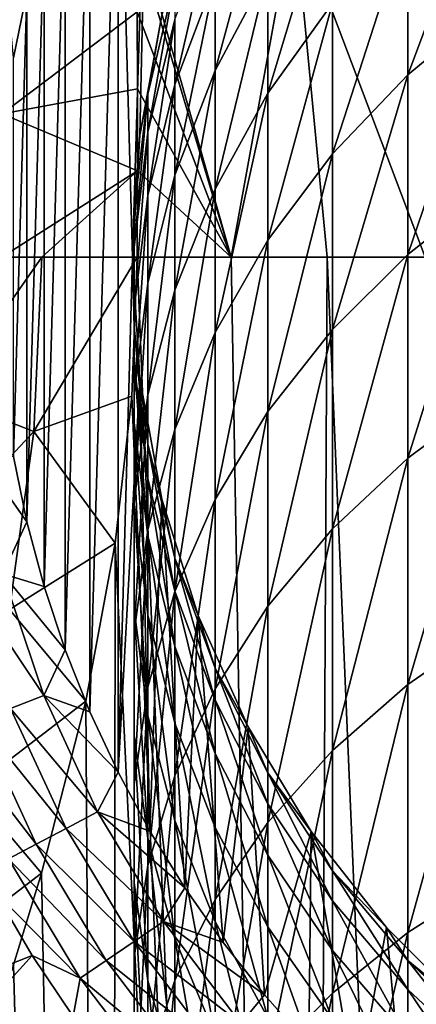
# Model space of a CAD drawing. Header units: metres. Extents: x -109 to 109, y -314 to 82.
# Tile 105 of 191: x -14.45 to -9.35, y -9.61 to 3.05. Entities that reach past the tile are written whole.
import ezdxf

# ---------------------------------------------------------------- set-up
doc = ezdxf.new("R2010")
doc.units = ezdxf.units.M
doc.layers.add('solid_504261_XXX', color=7, linetype='CONTINUOUS')

msp = doc.modelspace()

# ---------------------------------------------------------------- linework, layer by layer
at = {"layer": 'solid_504261_XXX'}
for points in [[(-12.999988, 0, 82.546997), (-13.186364, 6.625664, 82.546997), (-12.778616, 7.381485, 82.546997)], [(-12.905215, 1.566977, 82.546997), (-12.999988, 0, 82.546997), (-12.778616, 7.381485, 82.546997)], [(-12.622231, 3.111101, 82.546997), (-12.905215, 1.566977, 82.546997), (-12.778616, 7.381485, 82.546997)], [(-13.54952, -5.847225, 82.546997), (-13.549511, 5.847243, 82.546997), (-13.186364, 6.625664, 82.546997)], [(-13.186373, -6.625647, 82.546997), (-13.54952, -5.847225, 82.546997), (-13.186364, 6.625664, 82.546997)], [(-12.999988, 0, 82.546997), (-13.186373, -6.625647, 82.546997), (-13.186364, 6.625664, 82.546997)], [(-13.866666, -5.049242, 82.546997), (-13.866659, 5.049261, 82.546997), (-13.549511, 5.847243, 82.546997)], [(-13.54952, -5.847225, 82.546997), (-13.866666, -5.049242, 82.546997), (-13.549511, 5.847243, 82.546997)], [(-9.455857, 2.343989, 29.739323), (-9.455857, 4.324812, 33.762779), (-8.356239, 5.273816, 33.343651)], [(-8.356239, 3.254882, 29.242786), (-9.455857, 2.343989, 29.739323), (-8.356239, 5.273816, 33.343651)], [(-14.136859, -4.234219, 82.546997), (-14.136853, 4.234238, 82.546997), (-13.866659, 5.049261, 82.546997)], [(-13.866666, -5.049242, 82.546997), (-14.136859, -4.234219, 82.546997), (-13.866659, 5.049261, 82.546997)], [(-11.93681, 2.399178, 39.16885), (-11.93681, 3.596235, 43.164276), (-11.25833, 4.905367, 42.8307)], [(-11.25833, 3.676063, 38.727638), (-11.93681, 2.399178, 39.16885), (-11.25833, 4.905367, 42.8307)], [(-11.25833, 2.110054, 34.740921), (-11.25833, 3.676063, 38.727638), (-10.427602, 4.869866, 38.315136)], [(-10.427602, 3.26545, 34.230644), (-11.25833, 2.110054, 34.740921), (-10.427602, 4.869866, 38.315136)], [(-10.918498, 4.458347, 210.560196), (-9.233409, 0, 211.163422), (-8.800163, 4.579325, 211.336365)], [(-12.962188, 4.32166, 209.619781), (-11.732738, 0, 210.160141), (-10.918498, 4.458347, 210.560196)], [(-12.453864, 2.219627, 43.515049), (-12.453864, 3.056144, 47.480522), (-11.93681, 4.457139, 47.245358)], [(-11.93681, 3.596235, 43.164276), (-12.453864, 2.219627, 43.515049), (-11.93681, 4.457139, 47.245358)], [(-10.918498, 4.458347, 210.560196), (-11.732738, 0, 210.160141), (-10.495441, 0, 210.691513)], [(-10.918498, 4.458347, 210.560196), (-10.495441, 0, 210.691513), (-9.233409, 0, 211.163422)], [(-12.954541, 4.083166, 209.617798), (-11.732738, 0, 210.160141), (-12.962188, 4.32166, 209.619781)], [(-10.427602, 1.327169, 30.293602), (-10.427602, 3.26545, 34.230644), (-9.455857, 4.324812, 33.762779)], [(-9.455857, 2.343989, 29.739323), (-10.427602, 1.327169, 30.293602), (-9.455857, 4.324812, 33.762779)], [(-14.359243, -3.404671, 82.546997), (-14.359239, 3.404691, 82.546997), (-14.136853, 4.234238, 82.546997)], [(-14.136859, -4.234219, 82.546997), (-14.359243, -3.404671, 82.546997), (-14.136853, 4.234238, 82.546997)], [(-14.670305, 4.07319, 82.583717), (-14.359239, 3.404691, 82.546997), (-14.532991, 2.563518, 82.546997)], [(-12.954541, 4.083166, 209.617798), (-12.939107, 3.155512, 209.605286), (-11.732738, 0, 210.160141)], [(-11.93681, 0.874249, 35.286713), (-11.93681, 2.399178, 39.16885), (-11.25833, 3.676063, 38.727638)], [(-11.25833, 2.110054, 34.740921), (-11.93681, 0.874249, 35.286713), (-11.25833, 3.676063, 38.727638)], [(-14.69627, 3.604052, 208.637894), (-14.679689, 1.843857, 208.606918), (-12.939107, 3.155512, 209.605286)], [(-12.622244, 3.111104, 55.547001), (-12.453864, 3.560245, 51.501797), (-12.802501, 2.094307, 51.623913)], [(-12.802501, 1.605424, 47.724033), (-12.802501, 2.094307, 51.623913), (-12.453864, 3.560245, 51.501797)], [(-12.453864, 3.056144, 47.480522), (-12.802501, 1.605424, 47.724033), (-12.453864, 3.560245, 51.501797)], [(-12.453864, 1.05648, 39.632801), (-12.453864, 2.219627, 43.515049), (-11.93681, 3.596235, 43.164276)], [(-11.93681, 2.399178, 39.16885), (-12.453864, 1.05648, 39.632801), (-11.93681, 3.596235, 43.164276)], [(-14.532995, -2.563499, 82.546997), (-14.532991, 2.563518, 82.546997), (-14.359239, 3.404691, 82.546997)], [(-14.359243, -3.404671, 82.546997), (-14.532995, -2.563499, 82.546997), (-14.359239, 3.404691, 82.546997)], [(-11.25833, 0.218172, 30.898127), (-11.25833, 2.110054, 34.740921), (-10.427602, 3.26545, 34.230644)], [(-10.427602, 1.327169, 30.293602), (-11.25833, 0.218172, 30.898127), (-10.427602, 3.26545, 34.230644)], [(-9.455857, 0.035675, 25.894388), (-9.455857, 2.343989, 29.739323), (-8.356239, 3.254882, 29.242786)], [(-8.356239, 0.902156, 25.323875), (-9.455857, 0.035675, 25.894388), (-8.356239, 3.254882, 29.242786)], [(-14.679689, 1.843857, 208.606918), (-12.93536, 2.165769, 209.590134), (-12.939107, 3.155512, 209.605286)], [(-12.939107, 3.155512, 209.605286), (-12.93536, 2.165769, 209.590134), (-11.732738, 0, 210.160141)], [(-12.905215, 1.566977, 55.547001), (-12.622244, 3.111104, 55.547001), (-12.802501, 2.094307, 51.623913)], [(-12.622231, 3.111101, 82.546997), (-12.622244, 3.111104, 55.547001), (-12.905215, 1.566977, 55.547001)], [(-12.622231, 3.111101, 82.546997), (-12.905215, 1.566977, 55.547001), (-12.905215, 1.566977, 82.546997)], [(-12.802501, 0.794159, 43.878269), (-12.802501, 1.605424, 47.724033), (-12.453864, 3.056144, 47.480522)], [(-12.453864, 2.219627, 43.515049), (-12.802501, 0.794159, 43.878269), (-12.453864, 3.056144, 47.480522)], [(-12.453864, -0.425252, 35.860638), (-12.453864, 1.05648, 39.632801), (-11.93681, 2.399178, 39.16885)], [(-11.93681, 0.874249, 35.286713), (-12.453864, -0.425252, 35.860638), (-11.93681, 2.399178, 39.16885)], [(-10.427602, -0.931569, 26.531244), (-10.427602, 1.327169, 30.293602), (-9.455857, 2.343989, 29.739323)], [(-9.455857, 0.035675, 25.894388), (-10.427602, -0.931569, 26.531244), (-9.455857, 2.343989, 29.739323)], [(-14.679689, 1.843857, 208.606918), (-12.935171, 1.10805, 209.57811), (-12.93536, 2.165769, 209.590134)], [(-12.93536, 2.165769, 209.590134), (-12.935171, 1.10805, 209.57811), (-11.732738, 0, 210.160141)], [(-12.802501, -0.333875, 40.11322), (-12.802501, 0.794159, 43.878269), (-12.453864, 2.219627, 43.515049)], [(-12.453864, 1.05648, 39.632801), (-12.802501, -0.333875, 40.11322), (-12.453864, 2.219627, 43.515049)], [(-12.905215, 1.566977, 55.547001), (-12.802501, 2.094307, 51.623913), (-12.978006, 0.597946, 51.748562)], [(-12.978006, 0.124597, 47.972599), (-12.978006, 0.597946, 51.748562), (-12.802501, 2.094307, 51.623913)], [(-12.802501, 1.605424, 47.724033), (-12.978006, 0.124597, 47.972599), (-12.802501, 2.094307, 51.623913)], [(-11.93681, -0.968004, 31.544724), (-11.93681, 0.874249, 35.286713), (-11.25833, 2.110054, 34.740921)], [(-11.25833, 0.218172, 30.898127), (-11.93681, -0.968004, 31.544724), (-11.25833, 2.110054, 34.740921)], [(-14.679689, 1.843857, 208.606918), (-14.681132, 0, 208.589462), (-12.935171, 1.10805, 209.57811)], [(-13, 0, 55.547001), (-12.905215, 1.566977, 55.547001), (-12.978006, 0.597946, 51.748562)], [(-12.905215, 1.566977, 82.546997), (-12.905215, 1.566977, 55.547001), (-13, 0, 55.547001)], [(-12.905215, 1.566977, 82.546997), (-13, 0, 55.547001), (-12.999988, 0, 82.546997)], [(-12.978006, -0.660891, 44.249027), (-12.978006, 0.124597, 47.972599), (-12.802501, 1.605424, 47.724033)], [(-12.802501, 0.794159, 43.878269), (-12.978006, -0.660891, 44.249027), (-12.802501, 1.605424, 47.724033)], [(-11.25833, -1.986495, 27.225834), (-11.25833, 0.218172, 30.898127), (-10.427602, 1.327169, 30.293602)], [(-10.427602, -0.931569, 26.531244), (-11.25833, -1.986495, 27.225834), (-10.427602, 1.327169, 30.293602)], [(-14.681132, 0, 208.589462), (-14.16725, -0.000001, 208.896164), (-12.935171, 1.10805, 209.57811)], [(-14.16725, -0.000001, 208.896164), (-12.942545, 0, 209.570587), (-12.935171, 1.10805, 209.57811)], [(-12.935171, 1.10805, 209.57811), (-12.942545, 0, 209.570587), (-11.732738, 0, 210.160141)], [(-12.802501, -1.770876, 36.454929), (-12.802501, -0.333875, 40.11322), (-12.453864, 1.05648, 39.632801)], [(-12.453864, -0.425252, 35.860638), (-12.802501, -1.770876, 36.454929), (-12.453864, 1.05648, 39.632801)], [(-9.455857, -2.584162, 22.254566), (-9.455857, 0.035675, 25.894388), (-8.356239, 0.902156, 25.323875)], [(-8.356239, -1.768086, 21.614023), (-9.455857, -2.584162, 22.254566), (-8.356239, 0.902156, 25.323875)], [(-12.978006, -1.753083, 40.603607), (-12.978006, -0.660891, 44.249027), (-12.802501, 0.794159, 43.878269)], [(-12.802501, -0.333875, 40.11322), (-12.978006, -1.753083, 40.603607), (-12.802501, 0.794159, 43.878269)], [(-12.453864, -2.215319, 32.224648), (-12.453864, -0.425252, 35.860638), (-11.93681, 0.874249, 35.286713)], [(-11.93681, -0.968004, 31.544724), (-12.453864, -2.215319, 32.224648), (-11.93681, 0.874249, 35.286713)], [(-13, 0, 55.547001), (-12.978006, 0.597946, 51.748562), (-12.978006, -0.908601, 51.874062)], [(-12.978006, -1.366311, 48.222855), (-12.978006, -0.908601, 51.874062), (-12.978006, 0.597946, 51.748562)], [(-12.978006, 0.124597, 47.972599), (-12.978006, -1.366311, 48.222855), (-12.978006, 0.597946, 51.748562)], [(-11.93681, -3.114838, 27.968763), (-11.93681, -0.968004, 31.544724), (-11.25833, 0.218172, 30.898127)], [(-11.25833, -1.986495, 27.225834), (-11.93681, -3.114838, 27.968763), (-11.25833, 0.218172, 30.898127)], [(-12.999988, 0, 82.546997), (-12.905215, -1.566977, 82.546997), (-13.186373, -6.625647, 82.546997)], [(-12.999988, 0, 82.546997), (-13, 0, 55.547001), (-12.905215, -1.566977, 55.547001)], [(-12.999988, 0, 82.546997), (-12.905215, -1.566977, 55.547001), (-12.905215, -1.566977, 82.546997)], [(-12.978006, -2.125846, 44.622311), (-12.978006, -1.366311, 48.222855), (-12.978006, 0.124597, 47.972599)], [(-12.978006, -0.660891, 44.249027), (-12.978006, -2.125846, 44.622311), (-12.978006, 0.124597, 47.972599)], [(-11.732738, 0, 210.160141), (-12.942545, 0, 209.570587), (-10.781145, -54.5, 210.574997)], [(-10.495441, 0, 210.691513), (-11.732738, 0, 210.160141), (-10.781145, -54.5, 210.574997)], [(-10.495441, 0, 210.691513), (-10.781145, -54.5, 210.574997), (-8.178037, -54.5, 211.506409)], [(-9.233409, 0, 211.163422), (-10.495441, 0, 210.691513), (-8.178037, -54.5, 211.506409)], [(-10.427602, -3.495139, 22.969597), (-10.427602, -0.931569, 26.531244), (-9.455857, 0.035675, 25.894388)], [(-9.455857, -2.584162, 22.254566), (-10.427602, -3.495139, 22.969597), (-9.455857, 0.035675, 25.894388)], [(-14.681132, 0, 208.589462), (-15.42483, -1.791379, 208.120651), (-14.16725, -0.000001, 208.896164)], [(-15.42483, -1.791379, 208.120651), (-14.272375, -2.240755, 208.836014), (-14.16725, -0.000001, 208.896164)], [(-14.272375, -2.240755, 208.836014), (-13.010714, -1.788207, 209.535217), (-12.942545, 0, 209.570587)], [(-14.16725, -0.000001, 208.896164), (-14.272375, -2.240755, 208.836014), (-12.942545, 0, 209.570587)], [(-12.942545, 0, 209.570587), (-13.010714, -1.788207, 209.535217), (-10.781145, -54.5, 210.574997)], [(-12.905215, -1.566977, 55.547001), (-13, 0, 55.547001), (-12.978006, -0.908601, 51.874062)], [(-12.978006, -3.144426, 37.061554), (-12.978006, -1.753083, 40.603607), (-12.802501, -0.333875, 40.11322)], [(-12.802501, -1.770876, 36.454929), (-12.978006, -3.144426, 37.061554), (-12.802501, -0.333875, 40.11322)], [(-12.802501, -3.506904, 32.928703), (-12.802501, -1.770876, 36.454929), (-12.453864, -0.425252, 35.860638)], [(-12.453864, -2.215319, 32.224648), (-12.802501, -3.506904, 32.928703), (-12.453864, -0.425252, 35.860638)], [(-12.978006, -3.181953, 41.097336), (-12.978006, -2.125846, 44.622311), (-12.978006, -0.660891, 44.249027)], [(-12.978006, -1.753083, 40.603607), (-12.978006, -3.181953, 41.097336), (-12.978006, -0.660891, 44.249027)], [(-12.905215, -1.566977, 55.547001), (-12.978006, -0.908601, 51.874062), (-12.802501, -2.404962, 51.998714)], [(-12.802501, -2.847138, 48.47142), (-12.802501, -2.404962, 51.998714), (-12.978006, -0.908601, 51.874062)], [(-12.978006, -1.366311, 48.222855), (-12.802501, -2.847138, 48.47142), (-12.978006, -0.908601, 51.874062)], [(-12.453864, -4.301338, 28.749985), (-12.453864, -2.215319, 32.224648), (-11.93681, -0.968004, 31.544724)], [(-11.93681, -3.114838, 27.968763), (-12.453864, -4.301338, 28.749985), (-11.93681, -0.968004, 31.544724)], [(-11.25833, -4.488698, 23.749447), (-11.25833, -1.986495, 27.225834), (-10.427602, -0.931569, 26.531244)], [(-10.427602, -3.495139, 22.969597), (-11.25833, -4.488698, 23.749447), (-10.427602, -0.931569, 26.531244)], [(-12.802501, -3.580896, 44.993069), (-12.802501, -2.847138, 48.47142), (-12.978006, -1.366311, 48.222855)], [(-12.978006, -2.125846, 44.622311), (-12.802501, -3.580896, 44.993069), (-12.978006, -1.366311, 48.222855)], [(-12.905215, -1.566977, 82.546997), (-12.778625, -7.381468, 82.546997), (-13.186373, -6.625647, 82.546997)], [(-12.622244, -3.111104, 55.547001), (-12.905215, -1.566977, 55.547001), (-12.802501, -2.404962, 51.998714)], [(-12.905215, -1.566977, 82.546997), (-12.905215, -1.566977, 55.547001), (-12.622244, -3.111104, 55.547001)], [(-12.905215, -1.566977, 82.546997), (-12.622244, -3.111104, 55.547001), (-12.622231, -3.111101, 82.546997)], [(-12.905215, -1.566977, 82.546997), (-12.622231, -3.111101, 82.546997), (-12.778625, -7.381468, 82.546997)], [(-12.978006, -4.527326, 37.67231), (-12.978006, -3.181953, 41.097336), (-12.978006, -1.753083, 40.603607)], [(-12.978006, -3.144426, 37.061554), (-12.978006, -4.527326, 37.67231), (-12.978006, -1.753083, 40.603607)], [(-12.978006, -4.825294, 33.647369), (-12.978006, -3.144426, 37.061554), (-12.802501, -1.770876, 36.454929)], [(-12.802501, -3.506904, 32.928703), (-12.978006, -4.825294, 33.647369), (-12.802501, -1.770876, 36.454929)], [(-9.455857, -5.4974, 18.845037), (-9.455857, -2.584162, 22.254566), (-8.356239, -1.768086, 21.614023)], [(-8.356239, -4.737375, 18.138895), (-9.455857, -5.4974, 18.845037), (-8.356239, -1.768086, 21.614023)], [(-15.42483, -1.791379, 208.120651), (-15.632826, -3.695674, 207.985352), (-14.272375, -2.240755, 208.836014)], [(-14.272375, -2.240755, 208.836014), (-13.224458, -3.676319, 209.42276), (-13.010714, -1.788207, 209.535217)], [(-13.010714, -1.788207, 209.535217), (-13.224458, -3.676319, 209.42276), (-10.781145, -54.5, 210.574997)], [(-11.93681, -5.551402, 24.58357), (-11.93681, -3.114838, 27.968763), (-11.25833, -1.986495, 27.225834)], [(-11.25833, -4.488698, 23.749447), (-11.93681, -5.551402, 24.58357), (-11.25833, -1.986495, 27.225834)], [(-12.802501, -4.601161, 41.587723), (-12.802501, -3.580896, 44.993069), (-12.978006, -2.125846, 44.622311)], [(-12.978006, -3.181953, 41.097336), (-12.802501, -4.601161, 41.587723), (-12.978006, -2.125846, 44.622311)], [(-15.632826, -3.695674, 207.985352), (-14.583937, -4.529436, 208.65152), (-14.272375, -2.240755, 208.836014)], [(-14.272375, -2.240755, 208.836014), (-14.583937, -4.529436, 208.65152), (-13.224458, -3.676319, 209.42276)], [(-12.802501, -5.529951, 29.558935), (-12.802501, -3.506904, 32.928703), (-12.453864, -2.215319, 32.224648)], [(-12.453864, -4.301338, 28.749985), (-12.802501, -5.529951, 29.558935), (-12.453864, -2.215319, 32.224648)], [(-12.622244, -3.111104, 55.547001), (-12.802501, -2.404962, 51.998714), (-12.453864, -3.8709, 52.120831)], [(-12.453864, -4.297858, 48.714931), (-12.453864, -3.8709, 52.120831), (-12.802501, -2.404962, 51.998714)], [(-12.802501, -2.847138, 48.47142), (-12.453864, -4.297858, 48.714931), (-12.802501, -2.404962, 51.998714)], [(-15.024696, -2.463174, 82.583717), (-14.532995, -2.563499, 82.546997), (-14.359243, -3.404671, 82.546997)], [(-14.670305, -4.07319, 82.583717), (-15.024696, -2.463174, 82.583717), (-14.359243, -3.404671, 82.546997)], [(-10.427602, -6.345809, 19.633295), (-10.427602, -3.495139, 22.969597), (-9.455857, -2.584162, 22.254566)], [(-9.455857, -5.4974, 18.845037), (-10.427602, -6.345809, 19.633295), (-9.455857, -2.584162, 22.254566)], [(-12.453864, -5.006364, 45.356289), (-12.453864, -4.297858, 48.714931), (-12.802501, -2.847138, 48.47142)], [(-12.802501, -3.580896, 44.993069), (-12.453864, -5.006364, 45.356289), (-12.802501, -2.847138, 48.47142)], [(-12.978006, -6.152658, 34.37093), (-12.978006, -4.527326, 37.67231), (-12.978006, -3.144426, 37.061554)], [(-12.978006, -4.825294, 33.647369), (-12.978006, -6.152658, 34.37093), (-12.978006, -3.144426, 37.061554)], [(-12.622231, -3.111101, 82.546997), (-12.327698, -8.112161, 82.546997), (-12.778625, -7.381468, 82.546997)], [(-12.622231, -3.111101, 82.546997), (-12.622244, -3.111104, 55.547001), (-12.155211, -4.609864, 55.547001)], [(-12.155211, -4.609864, 55.547001), (-12.622244, -3.111104, 55.547001), (-12.453864, -3.8709, 52.120831)], [(-12.622231, -3.111101, 82.546997), (-12.155211, -4.609864, 55.547001), (-12.155211, -4.609864, 82.546997)], [(-12.622231, -3.111101, 82.546997), (-12.155211, -4.609864, 82.546997), (-12.327698, -8.112161, 82.546997)], [(-12.453864, -6.66888, 25.460686), (-12.453864, -4.301338, 28.749985), (-11.93681, -3.114838, 27.968763)], [(-11.93681, -5.551402, 24.58357), (-12.453864, -6.66888, 25.460686), (-11.93681, -3.114838, 27.968763)], [(-12.802501, -5.900875, 38.278934), (-12.802501, -4.601161, 41.587723), (-12.978006, -3.181953, 41.097336)], [(-12.978006, -4.527326, 37.67231), (-12.802501, -5.900875, 38.278934), (-12.978006, -3.181953, 41.097336)], [(-14.670305, -4.07319, 82.583717), (-14.359243, -3.404671, 82.546997), (-14.136859, -4.234219, 82.546997)], [(-12.978006, -6.78406, 30.384672), (-12.978006, -4.825294, 33.647369), (-12.802501, -3.506904, 32.928703)], [(-12.802501, -5.529951, 29.558935), (-12.978006, -6.78406, 30.384672), (-12.802501, -3.506904, 32.928703)], [(-11.25833, -7.271127, 20.493011), (-11.25833, -4.488698, 23.749447), (-10.427602, -3.495139, 22.969597)], [(-10.427602, -6.345809, 19.633295), (-11.25833, -7.271127, 20.493011), (-10.427602, -3.495139, 22.969597)], [(-12.453864, -5.991516, 42.068142), (-12.453864, -5.006364, 45.356289), (-12.802501, -3.580896, 44.993069)], [(-12.802501, -4.601161, 41.587723), (-12.453864, -5.991516, 42.068142), (-12.802501, -3.580896, 44.993069)], [(-14.583937, -4.529436, 208.65152), (-13.603514, -5.711672, 209.217514), (-13.224458, -3.676319, 209.42276)], [(-13.224458, -3.676319, 209.42276), (-13.603514, -5.711672, 209.217514), (-13.280433, -54.5, 209.392929)], [(-13.224458, -3.676319, 209.42276), (-13.280433, -54.5, 209.392929), (-10.781145, -54.5, 210.574997)], [(-12.155211, -4.609864, 55.547001), (-12.453864, -3.8709, 52.120831), (-11.93681, -5.286592, 52.238762)], [(-11.93681, -5.698853, 48.950096), (-11.93681, -5.286592, 52.238762), (-12.453864, -3.8709, 52.120831)], [(-12.453864, -4.297858, 48.714931), (-11.93681, -5.698853, 48.950096), (-12.453864, -3.8709, 52.120831)], [(-15.11185, -4.195785, 82.693542), (-14.670305, -4.07319, 82.583717), (-14.143918, -5.635452, 82.583717)], [(-14.670305, -4.07319, 82.583717), (-14.136859, -4.234219, 82.546997), (-13.866666, -5.049242, 82.546997)], [(-14.143918, -5.635452, 82.583717), (-14.670305, -4.07319, 82.583717), (-13.866666, -5.049242, 82.546997)], [(-14.569619, -5.805067, 82.693542), (-15.11185, -4.195785, 82.693542), (-14.143918, -5.635452, 82.583717)], [(-12.802501, -7.826022, 26.368931), (-12.802501, -5.529951, 29.558935), (-12.453864, -4.301338, 28.749985)], [(-12.453864, -6.66888, 25.460686), (-12.802501, -7.826022, 26.368931), (-12.453864, -4.301338, 28.749985)], [(-11.93681, -6.382972, 45.707062), (-11.93681, -5.698853, 48.950096), (-12.453864, -4.297858, 48.714931)], [(-12.453864, -5.006364, 45.356289), (-11.93681, -6.382972, 45.707062), (-12.453864, -4.297858, 48.714931)], [(-14.583937, -4.529436, 208.65152), (-15.085091, -6.848095, 208.34375), (-13.603514, -5.711672, 209.217514)], [(-12.802501, -7.471047, 35.089596), (-12.802501, -5.900875, 38.278934), (-12.978006, -4.527326, 37.67231)], [(-12.978006, -6.152658, 34.37093), (-12.802501, -7.471047, 35.089596), (-12.978006, -4.527326, 37.67231)], [(-11.93681, -8.260842, 21.412558), (-11.93681, -5.551402, 24.58357), (-11.25833, -4.488698, 23.749447)], [(-11.25833, -7.271127, 20.493011), (-11.93681, -8.260842, 21.412558), (-11.25833, -4.488698, 23.749447)], [(-12.453864, -7.246499, 38.87323), (-12.453864, -5.991516, 42.068142), (-12.802501, -4.601161, 41.587723)], [(-12.802501, -5.900875, 38.278934), (-12.453864, -7.246499, 38.87323), (-12.802501, -4.601161, 41.587723)], [(-12.155211, -4.609864, 82.546997), (-11.834991, -8.815472, 82.546997), (-12.327698, -8.112161, 82.546997)], [(-11.510928, -6.041401, 55.547001), (-12.155211, -4.609864, 55.547001), (-11.93681, -5.286592, 52.238762)], [(-12.155211, -4.609864, 82.546997), (-12.155211, -4.609864, 55.547001), (-11.510928, -6.041401, 55.547001)], [(-12.155211, -4.609864, 82.546997), (-11.510928, -6.041401, 55.547001), (-11.510917, -6.041395, 82.546997)], [(-12.155211, -4.609864, 82.546997), (-11.510917, -6.041395, 82.546997), (-11.834991, -8.815472, 82.546997)], [(-9.455857, -8.683888, 15.689384), (-9.455857, -5.4974, 18.845037), (-8.356239, -4.737375, 18.138895)], [(-8.356239, -7.98517, 14.922528), (-9.455857, -8.683888, 15.689384), (-8.356239, -4.737375, 18.138895)], [(-12.978006, -8.046708, 31.21603), (-12.978006, -6.152658, 34.37093), (-12.978006, -4.825294, 33.647369)], [(-12.978006, -6.78406, 30.384672), (-12.978006, -8.046708, 31.21603), (-12.978006, -4.825294, 33.647369)], [(-14.143918, -5.635452, 82.583717), (-13.866666, -5.049242, 82.546997), (-13.54952, -5.847225, 82.546997)], [(-11.93681, -7.334214, 42.532093), (-11.93681, -6.382972, 45.707062), (-12.453864, -5.006364, 45.356289)], [(-12.453864, -5.991516, 42.068142), (-11.93681, -7.334214, 42.532093), (-12.453864, -5.006364, 45.356289)], [(-11.510928, -6.041401, 55.547001), (-11.93681, -5.286592, 52.238762), (-11.25833, -6.632891, 52.350914)], [(-11.25833, -7.031178, 49.173733), (-11.25833, -6.632891, 52.350914), (-11.93681, -5.286592, 52.238762)], [(-11.93681, -5.698853, 48.950096), (-11.25833, -7.031178, 49.173733), (-11.93681, -5.286592, 52.238762)], [(-12.978006, -9.007176, 27.296026), (-12.978006, -6.78406, 30.384672), (-12.802501, -5.529951, 29.558935)], [(-12.802501, -7.826022, 26.368931), (-12.978006, -9.007176, 27.296026), (-12.802501, -5.529951, 29.558935)], [(-12.453864, -9.301569, 22.379499), (-12.453864, -6.66888, 25.460686), (-11.93681, -5.551402, 24.58357)], [(-11.93681, -8.260842, 21.412558), (-12.453864, -9.301569, 22.379499), (-11.93681, -5.551402, 24.58357)], [(-10.427602, -9.46386, 16.545418), (-10.427602, -6.345809, 19.633295), (-9.455857, -5.4974, 18.845037)], [(-9.455857, -8.683888, 15.689384), (-10.427602, -9.46386, 16.545418), (-9.455857, -5.4974, 18.845037)], [(-14.569619, -5.805067, 82.693542), (-14.143918, -5.635452, 82.583717), (-13.451706, -7.131643, 82.583717)], [(-14.143918, -5.635452, 82.583717), (-13.54952, -5.847225, 82.546997), (-13.186373, -6.625647, 82.546997)], [(-13.451706, -7.131643, 82.583717), (-14.143918, -5.635452, 82.583717), (-13.186373, -6.625647, 82.546997)], [(-15.085091, -6.848095, 208.34375), (-14.171043, -7.923075, 208.89595), (-13.603514, -5.711672, 209.217514)], [(-14.974093, -5.966224, 82.873764), (-14.569619, -5.805067, 82.693542), (-13.856573, -7.34629, 82.693542)], [(-13.856573, -7.34629, 82.693542), (-14.569619, -5.805067, 82.693542), (-13.451706, -7.131643, 82.583717)], [(-13.603514, -5.711672, 209.217514), (-14.171043, -7.923075, 208.89595), (-13.280433, -54.5, 209.392929)], [(-11.25833, -7.692104, 46.040638), (-11.25833, -7.031178, 49.173733), (-11.93681, -5.698853, 48.950096)], [(-11.93681, -6.382972, 45.707062), (-11.25833, -7.692104, 46.040638), (-11.93681, -5.698853, 48.950096)], [(-12.453864, -8.762633, 35.793652), (-12.453864, -7.246499, 38.87323), (-12.802501, -5.900875, 38.278934)], [(-12.802501, -7.471047, 35.089596), (-12.453864, -8.762633, 35.793652), (-12.802501, -5.900875, 38.278934)], [(-15.34736, -6.114947, 83.119949), (-14.974093, -5.966224, 82.873764), (-14.241252, -7.550234, 82.873764)], [(-14.241252, -7.550234, 82.873764), (-14.974093, -5.966224, 82.873764), (-13.856573, -7.34629, 82.693542)], [(-11.93681, -8.546, 39.447151), (-11.93681, -7.334214, 42.532093), (-12.453864, -5.991516, 42.068142)], [(-12.453864, -7.246499, 38.87323), (-11.93681, -8.546, 39.447151), (-12.453864, -5.991516, 42.068142)], [(-11.510917, -6.041395, 82.546997), (-11.302036, -9.489128, 82.546997), (-11.834991, -8.815472, 82.546997)], [(-11.510917, -6.041395, 82.546997), (-11.510928, -6.041401, 55.547001), (-10.698791, -7.384842, 55.547001)], [(-10.698791, -7.384842, 55.547001), (-11.510928, -6.041401, 55.547001), (-11.25833, -6.632891, 52.350914)], [(-11.510917, -6.041395, 82.546997), (-10.698791, -7.384842, 55.547001), (-10.698791, -7.384842, 82.546997)], [(-11.510917, -6.041395, 82.546997), (-10.698791, -7.384842, 82.546997), (-11.302036, -9.489128, 82.546997)], [(-14.596251, -7.738442, 83.119949), (-15.34736, -6.114947, 83.119949), (-14.241252, -7.550234, 82.873764)], [(-12.802501, -9.300817, 32.041767), (-12.802501, -7.471047, 35.089596), (-12.978006, -6.152658, 34.37093)], [(-12.978006, -8.046708, 31.21603), (-12.802501, -9.300817, 32.041767), (-12.978006, -6.152658, 34.37093)], [(-11.25833, -8.611098, 42.973301), (-11.25833, -7.692104, 46.040638), (-11.93681, -6.382972, 45.707062)], [(-11.93681, -7.334214, 42.532093), (-11.25833, -8.611098, 42.973301), (-11.93681, -6.382972, 45.707062)], [(-11.25833, -10.314537, 17.479052), (-11.25833, -7.271127, 20.493011), (-10.427602, -6.345809, 19.633295)], [(-10.427602, -9.46386, 16.545418), (-11.25833, -10.314537, 17.479052), (-10.427602, -6.345809, 19.633295)], [(-13.451706, -7.131643, 82.583717), (-13.186373, -6.625647, 82.546997), (-12.778625, -7.381468, 82.546997)], [(-12.802501, -10.379234, 23.38076), (-12.802501, -7.826022, 26.368931), (-12.453864, -6.66888, 25.460686)], [(-12.453864, -9.301569, 22.379499), (-12.802501, -10.379234, 23.38076), (-12.453864, -6.66888, 25.460686)], [(-10.698791, -7.384842, 55.547001), (-11.25833, -6.632891, 52.350914), (-10.427602, -7.891593, 52.455765)], [(-10.427602, -8.276814, 49.38282), (-10.427602, -7.891593, 52.455765), (-11.25833, -6.632891, 52.350914)], [(-11.25833, -7.031178, 49.173733), (-10.427602, -8.276814, 49.38282), (-11.25833, -6.632891, 52.350914)], [(-12.978006, -10.196373, 28.229433), (-12.978006, -8.046708, 31.21603), (-12.978006, -6.78406, 30.384672)], [(-12.978006, -9.007176, 27.296026), (-12.978006, -10.196373, 28.229433), (-12.978006, -6.78406, 30.384672)], [(-15.085091, -6.848095, 208.34375), (-15.73595, -9.118153, 207.921738), (-14.171043, -7.923075, 208.89595)], [(-10.427602, -8.916057, 46.352512), (-10.427602, -8.276814, 49.38282), (-11.25833, -7.031178, 49.173733)], [(-11.25833, -7.692104, 46.040638), (-10.427602, -8.916057, 46.352512), (-11.25833, -7.031178, 49.173733)], [(-13.856573, -7.34629, 82.693542), (-13.451706, -7.131643, 82.583717), (-12.601786, -8.544223, 82.583717)], [(-13.451706, -7.131643, 82.583717), (-12.778625, -7.381468, 82.546997), (-12.327698, -8.112161, 82.546997)], [(-12.601786, -8.544223, 82.583717), (-13.451706, -7.131643, 82.583717), (-12.327698, -8.112161, 82.546997)], [(-11.93681, -10.009948, 36.473576), (-11.93681, -8.546, 39.447151), (-12.453864, -7.246499, 38.87323)], [(-12.453864, -8.762633, 35.793652), (-11.93681, -10.009948, 36.473576), (-12.453864, -7.246499, 38.87323)], [(-11.93681, -11.224416, 18.477661), (-11.93681, -8.260842, 21.412558), (-11.25833, -7.271127, 20.493011)], [(-11.25833, -10.314537, 17.479052), (-11.93681, -11.224416, 18.477661), (-11.25833, -7.271127, 20.493011)], [(-11.25833, -9.781805, 39.992943), (-11.25833, -8.611098, 42.973301), (-11.93681, -7.334214, 42.532093)], [(-11.93681, -8.546, 39.447151), (-11.25833, -9.781805, 39.992943), (-11.93681, -7.334214, 42.532093)], [(-14.241252, -7.550234, 82.873764), (-13.856573, -7.34629, 82.693542), (-12.981071, -8.801385, 82.693542)], [(-12.981071, -8.801385, 82.693542), (-13.856573, -7.34629, 82.693542), (-12.601786, -8.544223, 82.583717)], [(-12.453864, -10.52943, 32.850716), (-12.453864, -8.762633, 35.793652), (-12.802501, -7.471047, 35.089596)], [(-12.802501, -9.300817, 32.041767), (-12.453864, -10.52943, 32.850716), (-12.802501, -7.471047, 35.089596)], [(-10.698791, -7.384842, 82.546997), (-10.730927, -10.130473, 82.546997), (-11.302036, -9.489128, 82.546997)], [(-10.698791, -7.384842, 82.546997), (-10.123598, -10.737415, 82.546997), (-10.730927, -10.130473, 82.546997)], [(-9.730639, -8.620595, 55.547001), (-10.698791, -7.384842, 55.547001), (-10.427602, -7.891593, 52.455765)], [(-10.698791, -7.384842, 82.546997), (-10.698791, -7.384842, 55.547001), (-9.730639, -8.620595, 55.547001)], [(-10.698791, -7.384842, 82.546997), (-9.730639, -8.620595, 55.547001), (-9.73063, -8.620586, 82.546997)], [(-10.698791, -7.384842, 82.546997), (-9.73063, -8.620586, 82.546997), (-10.123598, -10.737415, 82.546997)], [(-14.596251, -7.738442, 83.119949), (-14.241252, -7.550234, 82.873764), (-13.341445, -9.045724, 82.873764)], [(-13.341445, -9.045724, 82.873764), (-14.241252, -7.550234, 82.873764), (-12.981071, -8.801385, 82.693542)], [(-10.427602, -9.804902, 43.385807), (-10.427602, -8.916057, 46.352512), (-11.25833, -7.692104, 46.040638)], [(-11.25833, -8.611098, 42.973301), (-10.427602, -9.804902, 43.385807), (-11.25833, -7.692104, 46.040638)], [(-13.674014, -9.271212, 83.119949), (-14.772614, -8.16454, 83.425682), (-14.596251, -7.738442, 83.119949)], [(-13.674014, -9.271212, 83.119949), (-14.596251, -7.738442, 83.119949), (-13.341445, -9.045724, 82.873764)], [(-12.978006, -11.479264, 24.402802), (-12.978006, -9.007176, 27.296026), (-12.802501, -7.826022, 26.368931)], [(-12.802501, -10.379234, 23.38076), (-12.978006, -11.479264, 24.402802), (-12.802501, -7.826022, 26.368931)], [(-15.73595, -9.118153, 207.921738), (-14.533951, -9.102632, 208.681091), (-14.171043, -7.923075, 208.89595)], [(-14.171043, -7.923075, 208.89595), (-14.533951, -9.102632, 208.681091), (-13.280433, -54.5, 209.392929)], [(-9.730639, -8.620595, 55.547001), (-10.427602, -7.891593, 52.455765), (-9.455857, -9.045675, 52.551903)], [(-9.455857, -9.418915, 49.574528), (-9.455857, -9.045675, 52.551903), (-10.427602, -7.891593, 52.455765)], [(-10.427602, -8.276814, 49.38282), (-9.455857, -9.418915, 49.574528), (-10.427602, -7.891593, 52.455765)], [(-12.802501, -11.377527, 29.156528), (-12.802501, -9.300817, 32.041767), (-12.978006, -8.046708, 31.21603)], [(-12.978006, -10.196373, 28.229433), (-12.802501, -11.377527, 29.156528), (-12.978006, -8.046708, 31.21603)], [(-9.455857, -12.121584, 12.809438), (-9.455857, -8.683888, 15.689384), (-8.356239, -7.98517, 14.922528)], [(-8.356239, -11.489007, 11.987172), (-9.455857, -12.121584, 12.809438), (-8.356239, -7.98517, 14.922528)], [(-14.772614, -8.16454, 83.425682), (-14.291583, -8.980004, 83.425682), (-18.291603, -10.560657, 87.66832)], [(-13.674014, -9.271212, 83.119949), (-14.291583, -8.980004, 83.425682), (-14.772614, -8.16454, 83.425682)], [(-12.601786, -8.544223, 82.583717), (-12.327698, -8.112161, 82.546997), (-11.834991, -8.815472, 82.546997)], [(-12.453864, -12.181192, 19.527742), (-12.453864, -9.301569, 22.379499), (-11.93681, -8.260842, 21.412558)], [(-11.93681, -11.224416, 18.477661), (-12.453864, -12.181192, 19.527742), (-11.93681, -8.260842, 21.412558)], [(-9.455857, -10.038278, 46.638462), (-9.455857, -9.418915, 49.574528), (-10.427602, -8.276814, 49.38282)], [(-10.427602, -8.916057, 46.352512), (-9.455857, -10.038278, 46.638462), (-10.427602, -8.276814, 49.38282)], [(-12.981071, -8.801385, 82.693542), (-12.601786, -8.544223, 82.583717), (-11.60412, -9.856628, 82.583717)], [(-12.601786, -8.544223, 82.583717), (-11.834991, -8.815472, 82.546997), (-11.302036, -9.489128, 82.546997)], [(-11.60412, -9.856628, 82.583717), (-12.601786, -8.544223, 82.583717), (-11.302036, -9.489128, 82.546997)], [(-11.25833, -11.196124, 37.120174), (-11.25833, -9.781805, 39.992943), (-11.93681, -8.546, 39.447151)], [(-11.93681, -10.009948, 36.473576), (-11.25833, -11.196124, 37.120174), (-11.93681, -8.546, 39.447151)], [(-10.427602, -10.937201, 40.50322), (-10.427602, -9.804902, 43.385807), (-11.25833, -8.611098, 42.973301)], [(-11.25833, -9.781805, 39.992943), (-10.427602, -10.937201, 40.50322), (-11.25833, -8.611098, 42.973301)], [(-10.427602, -12.827724, 13.727324), (-10.427602, -9.46386, 16.545418), (-9.455857, -8.683888, 15.689384)], [(-9.455857, -12.121584, 12.809438), (-10.427602, -12.827724, 13.727324), (-9.455857, -8.683888, 15.689384)], [(-9.73063, -8.620586, 82.546997), (-9.481928, -11.308078, 82.546997), (-10.123598, -10.737415, 82.546997)], [(-9.73063, -8.620586, 82.546997), (-9.730639, -8.620595, 55.547001), (-8.620595, -9.730639, 55.547001)], [(-8.620595, -9.730639, 55.547001), (-9.730639, -8.620595, 55.547001), (-9.455857, -9.045675, 52.551903)], [(-9.73063, -8.620586, 82.546997), (-8.620595, -9.730639, 55.547001), (-8.620595, -9.730639, 82.546997)], [(-9.73063, -8.620586, 82.546997), (-8.620595, -9.730639, 82.546997), (-9.481928, -11.308078, 82.546997)], [(-13.341445, -9.045724, 82.873764), (-12.981071, -8.801385, 82.693542), (-11.95338, -10.153292, 82.693542)], [(-11.95338, -10.153292, 82.693542), (-12.981071, -8.801385, 82.693542), (-11.60412, -9.856628, 82.583717)], [(-11.93681, -11.71593, 33.631939), (-11.93681, -10.009948, 36.473576), (-12.453864, -8.762633, 35.793652)], [(-12.453864, -10.52943, 32.850716), (-11.93681, -11.71593, 33.631939), (-12.453864, -8.762633, 35.793652)], [(-14.291583, -8.980004, 83.425682), (-17.22595, -12.221982, 87.66832), (-18.291603, -10.560657, 87.66832)], [(-14.291583, -8.980004, 83.425682), (-13.765586, -9.767214, 83.425682), (-17.22595, -12.221982, 87.66832)], [(-13.674014, -9.271212, 83.119949), (-13.765586, -9.767214, 83.425682), (-14.291583, -8.980004, 83.425682)], [(-9.455857, -10.89948, 43.764023), (-9.455857, -10.038278, 46.638462), (-10.427602, -8.916057, 46.352512)], [(-10.427602, -9.804902, 43.385807), (-9.455857, -10.89948, 43.764023), (-10.427602, -8.916057, 46.352512)], [(-14.533951, -9.102632, 208.681091), (-14.947634, -10.320428, 208.427078), (-13.280433, -54.5, 209.392929)], [(-13.674014, -9.271212, 83.119949), (-13.341445, -9.045724, 82.873764), (-12.285222, -10.435162, 82.873764)], [(-12.285222, -10.435162, 82.873764), (-13.341445, -9.045724, 82.873764), (-11.95338, -10.153292, 82.693542)], [(-12.978006, -12.586783, 25.431799), (-12.978006, -10.196373, 28.229433), (-12.978006, -9.007176, 27.296026)], [(-12.978006, -11.479264, 24.402802), (-12.978006, -12.586783, 25.431799), (-12.978006, -9.007176, 27.296026)], [(-8.620595, -9.730639, 55.547001), (-9.455857, -9.045675, 52.551903), (-8.356239, -10.079531, 52.638027)], [(-8.356239, -10.442039, 49.746265), (-8.356239, -10.079531, 52.638027), (-9.455857, -9.045675, 52.551903)], [(-9.455857, -9.418915, 49.574528), (-8.356239, -10.442039, 49.746265), (-9.455857, -9.045675, 52.551903)], [(-12.591462, -10.695284, 83.119949), (-13.765586, -9.767214, 83.425682), (-13.674014, -9.271212, 83.119949)], [(-12.591462, -10.695284, 83.119949), (-13.674014, -9.271212, 83.119949), (-12.285222, -10.435162, 82.873764)], [(-12.453864, -12.534669, 30.064775), (-12.453864, -10.52943, 32.850716), (-12.802501, -9.300817, 32.041767)], [(-12.802501, -11.377527, 29.156528), (-12.453864, -12.534669, 30.064775), (-12.802501, -9.300817, 32.041767)], [(-12.802501, -13.171927, 20.615093), (-12.802501, -10.379234, 23.38076), (-12.453864, -9.301569, 22.379499)], [(-12.453864, -12.181192, 19.527742), (-12.802501, -13.171927, 20.615093), (-12.453864, -9.301569, 22.379499)], [(-11.60412, -9.856628, 82.583717), (-11.302036, -9.489128, 82.546997), (-10.730927, -10.130473, 82.546997)], [(-11.25833, -13.597875, 14.728419), (-11.25833, -10.314537, 17.479052), (-10.427602, -9.46386, 16.545418)], [(-10.427602, -12.827724, 13.727324), (-11.25833, -13.597875, 14.728419), (-10.427602, -9.46386, 16.545418)], [(-8.356239, -11.043591, 46.894627), (-8.356239, -10.442039, 49.746265), (-9.455857, -9.418915, 49.574528)], [(-9.455857, -10.038278, 46.638462), (-8.356239, -11.043591, 46.894627), (-9.455857, -9.418915, 49.574528)]]:
    msp.add_3dface(points, dxfattribs=at)

doc.saveas('drawing.dxf')
